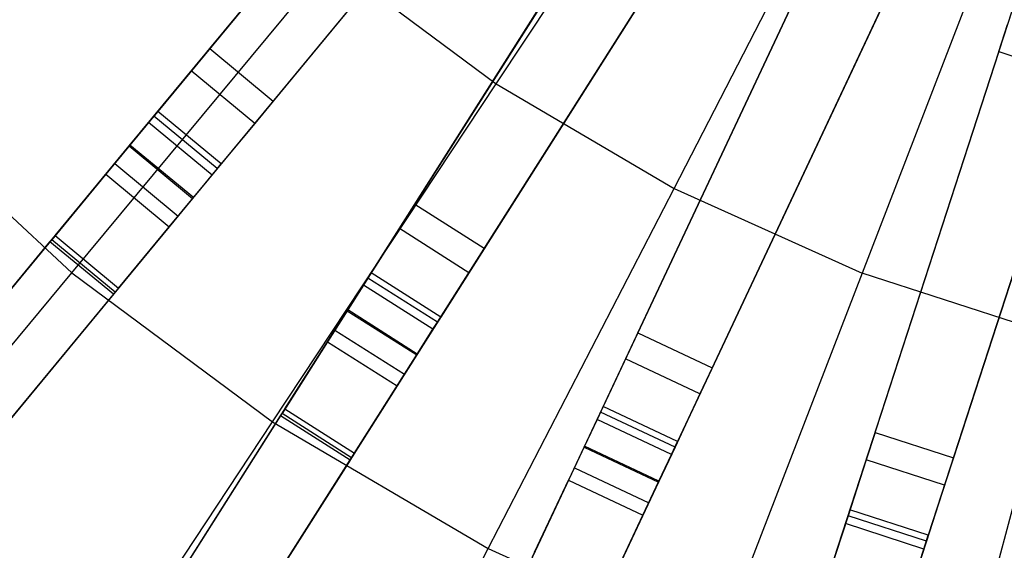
# Model space of a CAD drawing. Extents: x 0 to 27.3, y 0 to 27.3.
# Tile 10 of 117: x 9.9 to 12.3, y 8.6 to 9.9. Entities that reach past the tile are written whole.
import ezdxf

# ---------------------------------------------------------------- set-up
doc = ezdxf.new("R2010")
doc.units = 0
doc.header["$LTSCALE"] = 2.54
doc.layers.get('0').update_dxf_attribs({"color": 13, "linetype": 'CONTINUOUS'})

# ---------------------------------------------------------------- blocks, each defined once
blk = doc.blocks.new('SPUMPKIN_S_PM_STL_1')
at = {"color": 0}
for p, q in [((16.2473, 9.7615, 89.4154), (17.8349, 11.6806, 90.1256)), ((16.2473, 9.7615, 89.4154), (17.8349, 11.6806, 90.1256)), ((16.212, 9.7188, 89.608), (17.8091, 11.6493, 90.3214)), ((16.212, 9.7188, 89.608), (17.8091, 11.6493, 90.3214)), ((17.989, 11.5531, 90.1256), (16.4014, 9.634, 89.4154)), ((17.989, 11.5531, 90.1256), (16.4014, 9.634, 89.4154)), ((16.3661, 9.5913, 89.608), (17.9632, 11.5218, 90.3214)), ((16.3661, 9.5913, 89.608), (17.9632, 11.5218, 90.3214)), ((16.7771, 9.3611, 89.4154), (18.1117, 11.464, 90.1256)), ((16.7771, 9.3611, 89.4154), (18.1117, 11.464, 90.1256)), ((16.7474, 9.3143, 89.6081), (18.0899, 11.4297, 90.3214)), ((16.7474, 9.3143, 89.6081), (18.0899, 11.4297, 90.3214)), ((18.2805, 11.3568, 90.1256), (16.946, 9.2539, 89.4154)), ((18.2805, 11.3568, 90.1256), (16.946, 9.2539, 89.4154)), ((16.9163, 9.2071, 89.6081), (18.2588, 11.3226, 90.3214)), ((16.9163, 9.2071, 89.6081), (18.2588, 11.3226, 90.3214)), ((17.3529, 9.0303, 89.4154), (18.4133, 11.2838, 90.1256)), ((17.3529, 9.0303, 89.4154), (18.4133, 11.2838, 90.1256)), ((17.3293, 8.9801, 89.6081), (18.3961, 11.2471, 90.3214)), ((17.3293, 8.9801, 89.6081), (18.3961, 11.2471, 90.3214)), ((18.5943, 11.1986, 90.1256), (17.5339, 8.9451, 89.4154)), ((18.5943, 11.1986, 90.1256), (17.5339, 8.9451, 89.4154)), ((17.5103, 8.895, 89.6081), (18.577, 11.1619, 90.3214)), ((17.5103, 8.895, 89.6081), (18.577, 11.1619, 90.3214)), ((17.9657, 8.7743, 89.4155), (18.7352, 11.1428, 90.1256)), ((17.9657, 8.7743, 89.4155), (18.7352, 11.1428, 90.1256)), ((17.9485, 8.7216, 89.6081), (18.7227, 11.1042, 90.3214)), ((17.9485, 8.7216, 89.6081), (18.7227, 11.1042, 90.3214)), ((18.9254, 11.081, 90.1256), (18.1559, 8.7125, 89.4155)), ((18.9254, 11.081, 90.1256), (18.1559, 8.7125, 89.4155)), ((18.1387, 8.6598, 89.6081), (18.9129, 11.0425, 90.3214)), ((18.1387, 8.6598, 89.6081), (18.9129, 11.0425, 90.3214)), ((16.4429, 9.9979, 26.4399), (17.1901, 10.9011, 34.4883)), ((16.4429, 9.9979, 26.4399), (17.1901, 10.9011, 34.4883)), ((17.3442, 10.7736, 34.4883), (16.597, 9.8704, 26.4399)), ((17.3442, 10.7736, 34.4883), (16.597, 9.8704, 26.4399)), ((17.0627, 10.747, 34.5032), (16.3168, 9.8454, 26.4687)), ((17.0627, 10.747, 34.5032), (16.3168, 9.8454, 26.4687)), ((17.1393, 9.912, 223.6584), (17.6944, 10.7505, 223.3786)), ((17.1393, 9.912, 223.6584), (17.6944, 10.7505, 223.3786)), ((17.2168, 10.6195, 34.5032), (16.4709, 9.7179, 26.4687)), ((17.2168, 10.6195, 34.5032), (16.4709, 9.7179, 26.4687)), ((16.9415, 9.6201, 26.4399), (17.5696, 10.6098, 34.4883)), ((16.9415, 9.6201, 26.4399), (17.5696, 10.6098, 34.4883)), ((17.5716, 9.6584, 223.6584), (18.0328, 10.552, 223.3786)), ((17.5716, 9.6584, 223.6584), (18.0328, 10.552, 223.3786)), ((17.7385, 10.5027, 34.4883), (17.1104, 9.513, 26.4399)), ((17.7385, 10.5027, 34.4883), (17.1104, 9.513, 26.4399)), ((17.4625, 10.441, 34.5032), (16.8355, 9.453, 26.4687)), ((17.4625, 10.441, 34.5032), (16.8355, 9.453, 26.4687)), ((18.3906, 10.3912, 223.3786), (18.0287, 9.4529, 223.6584)), ((18.3906, 10.3912, 223.3786), (18.0287, 9.4529, 223.6584)), ((17.4835, 9.3078, 26.4399), (17.9826, 10.3685, 34.4883)), ((17.4835, 9.3078, 26.4399), (17.9826, 10.3685, 34.4883)), ((17.6313, 10.3339, 34.5032), (17.0043, 9.3459, 26.4687)), ((17.6313, 10.3339, 34.5032), (17.0043, 9.3459, 26.4687)), ((18.1636, 10.2833, 34.4883), (17.6645, 9.2227, 26.4399)), ((18.1636, 10.2833, 34.4883), (17.6645, 9.2227, 26.4399)), ((16.108, 9.4537, 224.0058), (16.737, 10.2109, 223.6584)), ((16.108, 9.4537, 224.0058), (16.737, 10.2109, 223.6584)), ((16.737, 10.2109, 223.6584), (17.1393, 9.912, 223.6584)), ((16.737, 10.2109, 223.6584), (17.1393, 9.912, 223.6584)), ((17.8975, 10.1875, 34.5032), (17.3993, 9.1287, 26.4687)), ((17.8975, 10.1875, 34.5032), (17.3993, 9.1287, 26.4687)), ((18.0604, 9.0659, 26.4399), (18.4226, 10.1807, 34.4883)), ((18.0604, 9.0659, 26.4399), (18.4226, 10.1807, 34.4883)), ((18.0785, 10.1024, 34.5032), (17.5802, 9.0436, 26.4687)), ((18.0785, 10.1024, 34.5032), (17.5802, 9.0436, 26.4687)), ((18.6128, 10.1189, 34.4883), (18.2506, 9.0041, 26.4399)), ((18.6128, 10.1189, 34.4883), (18.2506, 9.0041, 26.4399)), ((18.3608, 9.9906, 34.5032), (18.3823, 10.0567, 34.7499)), ((18.3608, 9.9906, 34.5032), (18.3823, 10.0567, 34.7499)), ((16.4429, 9.9979, 26.4399), (16.3981, 9.9437, 26.2651)), ((16.4429, 9.9979, 26.4399), (16.3981, 9.9437, 26.2651)), ((16.4429, 9.9979, 26.4399), (16.597, 9.8704, 26.4399)), ((16.4429, 9.9979, 26.4399), (16.597, 9.8704, 26.4399)), ((18.3608, 9.9906, 34.5032), (17.9992, 8.8777, 26.4687)), ((18.3608, 9.9906, 34.5032), (17.9992, 8.8777, 26.4687)), ((18.3608, 9.9906, 34.5032), (18.5511, 9.9288, 34.5032)), ((18.3608, 9.9906, 34.5032), (18.5511, 9.9288, 34.5032)), ((16.3981, 9.9437, 26.2651), (16.3073, 9.834, 26.1419)), ((16.3981, 9.9437, 26.2651), (16.3073, 9.834, 26.1419)), ((16.5522, 9.8163, 26.2651), (16.3981, 9.9437, 26.2651)), ((16.5522, 9.8163, 26.2651), (16.3981, 9.9437, 26.2651)), ((16.5959, 9.0912, 224.0058), (17.1393, 9.912, 223.6584)), ((16.5959, 9.0912, 224.0058), (17.1393, 9.912, 223.6584)), ((17.1393, 9.912, 223.6584), (17.5716, 9.6584, 223.6584)), ((17.1393, 9.912, 223.6584), (17.5716, 9.6584, 223.6584)), ((18.5511, 9.9288, 34.5032), (18.1895, 8.8159, 26.4687)), ((18.5511, 9.9288, 34.5032), (18.1895, 8.8159, 26.4687)), ((15.6622, 9.8667, 224.0058), (16.108, 9.4537, 224.0058)), ((15.6622, 9.8667, 224.0058), (16.108, 9.4537, 224.0058)), ((16.597, 9.8704, 26.4399), (16.5522, 9.8163, 26.2651)), ((16.597, 9.8704, 26.4399), (16.5522, 9.8163, 26.2651)), ((16.3168, 9.8454, 26.4687), (16.2944, 9.8183, 26.3813)), ((16.3168, 9.8454, 26.4687), (16.2944, 9.8183, 26.3813)), ((16.4709, 9.7179, 26.4687), (16.3168, 9.8454, 26.4687)), ((16.4709, 9.7179, 26.4687), (16.3168, 9.8454, 26.4687)), ((16.3073, 9.834, 26.1419), (16.1906, 9.6929, 26.0975)), ((16.3073, 9.834, 26.1419), (16.1906, 9.6929, 26.0975)), ((16.2944, 9.8183, 26.3813), (16.249, 9.7634, 26.3197)), ((16.2944, 9.8183, 26.3813), (16.249, 9.7634, 26.3197)), ((16.4485, 9.6908, 26.3813), (16.2944, 9.8183, 26.3813)), ((16.4485, 9.6908, 26.3813), (16.2944, 9.8183, 26.3813)), ((16.4614, 9.7065, 26.1419), (16.3073, 9.834, 26.1419)), ((16.4614, 9.7065, 26.1419), (16.3073, 9.834, 26.1419)), ((16.5522, 9.8163, 26.2651), (16.4614, 9.7065, 26.1419)), ((16.5522, 9.8163, 26.2651), (16.4614, 9.7065, 26.1419)), ((14.8398, 8.0601, 88.474), (16.2473, 9.7615, 89.4154)), ((14.8398, 8.0601, 88.474), (16.2473, 9.7615, 89.4154)), ((16.249, 9.7634, 26.3197), (16.1906, 9.6929, 26.2975)), ((16.249, 9.7634, 26.3197), (16.1906, 9.6929, 26.2975)), ((16.2473, 9.7615, 89.4154), (16.4014, 9.634, 89.4154)), ((16.2473, 9.7615, 89.4154), (16.4014, 9.634, 89.4154)), ((16.4031, 9.636, 26.3197), (16.249, 9.7634, 26.3197)), ((16.4031, 9.636, 26.3197), (16.249, 9.7634, 26.3197)), ((14.7964, 8.0075, 88.6634), (16.212, 9.7188, 89.608)), ((14.7964, 8.0075, 88.6634), (16.212, 9.7188, 89.608)), ((16.212, 9.7188, 89.608), (16.3661, 9.5913, 89.608)), ((16.212, 9.7188, 89.608), (16.3661, 9.5913, 89.608)), ((16.4485, 9.6908, 26.3813), (16.4709, 9.7179, 26.4687)), ((16.4485, 9.6908, 26.3813), (16.4709, 9.7179, 26.4687)), ((16.1906, 9.6929, 26.0975), (16.0589, 9.5337, 26.0975)), ((16.1906, 9.6929, 26.0975), (16.0589, 9.5337, 26.0975)), ((16.0674, 9.5439, 26.2975), (16.1906, 9.6929, 26.2975)), ((16.0674, 9.5439, 26.2975), (16.1906, 9.6929, 26.2975)), ((16.1906, 9.6929, 26.0975), (16.3447, 9.5654, 26.0975)), ((16.1906, 9.6929, 26.2975), (16.3447, 9.5654, 26.2975)), ((16.1906, 9.6929, 26.0975), (16.3447, 9.5654, 26.0975)), ((16.1906, 9.6929, 26.2975), (16.3447, 9.5654, 26.2975)), ((16.4614, 9.7065, 26.1419), (16.3447, 9.5654, 26.0975)), ((16.4614, 9.7065, 26.1419), (16.3447, 9.5654, 26.0975)), ((16.4031, 9.636, 26.3197), (16.4485, 9.6908, 26.3813)), ((16.4031, 9.636, 26.3197), (16.4485, 9.6908, 26.3813)), ((17.1201, 8.7836, 224.0058), (17.5716, 9.6584, 223.6584)), ((17.1201, 8.7836, 224.0058), (17.5716, 9.6584, 223.6584)), ((17.5716, 9.6584, 223.6584), (18.0287, 9.4529, 223.6584)), ((17.5716, 9.6584, 223.6584), (18.0287, 9.4529, 223.6584)), ((16.4014, 9.634, 89.4154), (14.9939, 7.9326, 88.474)), ((16.4014, 9.634, 89.4154), (14.9939, 7.9326, 88.474)), ((16.3447, 9.5654, 26.2975), (16.4031, 9.636, 26.3197)), ((16.3447, 9.5654, 26.2975), (16.4031, 9.636, 26.3197)), ((16.9415, 9.6201, 26.4399), (16.9039, 9.5608, 26.2651)), ((16.9415, 9.6201, 26.4399), (16.9039, 9.5608, 26.2651)), ((16.9415, 9.6201, 26.4399), (17.1104, 9.513, 26.4399)), ((16.9415, 9.6201, 26.4399), (17.1104, 9.513, 26.4399)), ((14.9505, 7.8801, 88.6634), (16.3661, 9.5913, 89.608)), ((14.9505, 7.8801, 88.6634), (16.3661, 9.5913, 89.608)), ((16.3447, 9.5654, 26.0975), (16.213, 9.4062, 26.0975)), ((16.3447, 9.5654, 26.0975), (16.213, 9.4062, 26.0975)), ((16.2215, 9.4164, 26.2975), (16.3447, 9.5654, 26.2975)), ((16.2215, 9.4164, 26.2975), (16.3447, 9.5654, 26.2975)), ((16.9039, 9.5608, 26.2651), (16.8275, 9.4405, 26.1419)), ((16.9039, 9.5608, 26.2651), (16.8275, 9.4405, 26.1419)), ((17.0727, 9.4536, 26.2651), (16.9039, 9.5608, 26.2651)), ((17.0727, 9.4536, 26.2651), (16.9039, 9.5608, 26.2651)), ((15.6879, 9.0852, 26.2212), (16.0547, 9.5287, 26.0984)), ((15.6879, 9.0852, 26.2212), (16.0547, 9.5287, 26.0984)), ((16.0674, 9.5439, 26.2975), (15.7697, 9.1842, 26.3915)), ((16.0674, 9.5439, 26.2975), (15.7697, 9.1842, 26.3915)), ((16.0547, 9.5287, 26.0984), (16.0589, 9.5337, 26.0975)), ((16.0547, 9.5287, 26.0984), (16.0589, 9.5337, 26.0975)), ((16.2088, 9.4012, 26.0984), (16.0547, 9.5287, 26.0984)), ((16.2088, 9.4012, 26.0984), (16.0547, 9.5287, 26.0984)), ((16.213, 9.4062, 26.0975), (16.0589, 9.5337, 26.0975)), ((16.213, 9.4062, 26.0975), (16.0589, 9.5337, 26.0975)), ((16.0674, 9.5439, 26.2975), (16.2215, 9.4164, 26.2975)), ((16.0674, 9.5439, 26.2975), (16.2215, 9.4164, 26.2975)), ((17.1104, 9.513, 26.4399), (17.0727, 9.4536, 26.2651)), ((17.1104, 9.513, 26.4399), (17.0727, 9.4536, 26.2651)), ((15.4955, 8.7163, 224.419), (16.108, 9.4537, 224.0058)), ((15.4955, 8.7163, 224.419), (16.108, 9.4537, 224.0058)), ((16.108, 9.4537, 224.0058), (16.5959, 9.0912, 224.0058)), ((16.108, 9.4537, 224.0058), (16.5959, 9.0912, 224.0058)), ((17.0727, 9.4536, 26.2651), (16.9964, 9.3333, 26.1419)), ((17.0727, 9.4536, 26.2651), (16.9964, 9.3333, 26.1419)), ((16.8275, 9.4405, 26.1419), (16.7294, 9.2859, 26.0975)), ((16.8275, 9.4405, 26.1419), (16.7294, 9.2859, 26.0975)), ((16.8355, 9.453, 26.4687), (16.8166, 9.4233, 26.3813)), ((16.8355, 9.453, 26.4687), (16.8166, 9.4233, 26.3813)), ((16.9964, 9.3333, 26.1419), (16.8275, 9.4405, 26.1419)), ((16.9964, 9.3333, 26.1419), (16.8275, 9.4405, 26.1419)), ((17.0043, 9.3459, 26.4687), (16.8355, 9.453, 26.4687)), ((17.0043, 9.3459, 26.4687), (16.8355, 9.453, 26.4687)), ((18.0287, 9.4529, 223.6584), (17.6744, 8.5345, 224.0058)), ((18.0287, 9.4529, 223.6584), (17.6744, 8.5345, 224.0058)), ((18.5054, 9.2982, 223.6584), (18.0287, 9.4529, 223.6584)), ((18.5054, 9.2982, 223.6584), (18.0287, 9.4529, 223.6584)), ((16.2215, 9.4164, 26.2975), (15.9238, 9.0567, 26.3915)), ((16.2215, 9.4164, 26.2975), (15.9238, 9.0567, 26.3915)), ((16.213, 9.4062, 26.0975), (16.2088, 9.4012, 26.0984)), ((16.213, 9.4062, 26.0975), (16.2088, 9.4012, 26.0984)), ((16.8166, 9.4233, 26.3813), (16.7785, 9.3632, 26.3197)), ((16.8166, 9.4233, 26.3813), (16.7785, 9.3632, 26.3197)), ((16.9855, 9.3162, 26.3813), (16.8166, 9.4233, 26.3813)), ((16.9855, 9.3162, 26.3813), (16.8166, 9.4233, 26.3813)), ((16.2088, 9.4012, 26.0984), (15.842, 8.9577, 26.2212)), ((16.2088, 9.4012, 26.0984), (15.842, 8.9577, 26.2212)), ((15.594, 7.4967, 88.474), (16.7771, 9.3611, 89.4154)), ((15.594, 7.4967, 88.474), (16.7771, 9.3611, 89.4154)), ((16.7785, 9.3632, 26.3197), (16.7294, 9.2859, 26.2975)), ((16.7785, 9.3632, 26.3197), (16.7294, 9.2859, 26.2975)), ((16.7771, 9.3611, 89.4154), (16.946, 9.2539, 89.4154)), ((16.7771, 9.3611, 89.4154), (16.946, 9.2539, 89.4154)), ((16.9473, 9.256, 26.3197), (16.7785, 9.3632, 26.3197)), ((16.9473, 9.256, 26.3197), (16.7785, 9.3632, 26.3197)), ((16.9855, 9.3162, 26.3813), (17.0043, 9.3459, 26.4687)), ((16.9855, 9.3162, 26.3813), (17.0043, 9.3459, 26.4687)), ((15.5574, 7.4392, 88.6635), (16.7474, 9.3143, 89.6081)), ((15.5574, 7.4392, 88.6635), (16.7474, 9.3143, 89.6081)), ((16.7474, 9.3143, 89.6081), (16.9163, 9.2071, 89.6081)), ((16.7474, 9.3143, 89.6081), (16.9163, 9.2071, 89.6081)), ((16.9964, 9.3333, 26.1419), (16.8983, 9.1787, 26.0975)), ((16.9964, 9.3333, 26.1419), (16.8983, 9.1787, 26.0975)), ((16.9473, 9.256, 26.3197), (16.9855, 9.3162, 26.3813)), ((16.9473, 9.256, 26.3197), (16.9855, 9.3162, 26.3813)), ((16.7294, 9.2859, 26.0975), (16.6187, 9.1115, 26.0975)), ((16.7294, 9.2859, 26.0975), (16.6187, 9.1115, 26.0975)), ((16.6258, 9.1227, 26.2975), (16.7294, 9.2859, 26.2975)), ((16.6258, 9.1227, 26.2975), (16.7294, 9.2859, 26.2975)), ((16.7294, 9.2859, 26.0975), (16.8983, 9.1787, 26.0975)), ((16.7294, 9.2859, 26.2975), (16.8983, 9.1787, 26.2975)), ((16.7294, 9.2859, 26.0975), (16.8983, 9.1787, 26.0975)), ((16.7294, 9.2859, 26.2975), (16.8983, 9.1787, 26.2975)), ((17.4835, 9.3078, 26.4399), (17.4536, 9.2442, 26.2651)), ((17.4835, 9.3078, 26.4399), (17.4536, 9.2442, 26.2651)), ((17.4835, 9.3078, 26.4399), (17.6645, 9.2227, 26.4399)), ((17.4835, 9.3078, 26.4399), (17.6645, 9.2227, 26.4399)), ((18.2525, 8.3468, 224.0058), (18.5054, 9.2982, 223.6584)), ((18.2525, 8.3468, 224.0058), (18.5054, 9.2982, 223.6584)), ((16.946, 9.2539, 89.4154), (15.7628, 7.3896, 88.474)), ((16.946, 9.2539, 89.4154), (15.7628, 7.3896, 88.474)), ((16.8983, 9.1787, 26.2975), (16.9473, 9.256, 26.3197)), ((16.8983, 9.1787, 26.2975), (16.9473, 9.256, 26.3197)), ((17.4536, 9.2442, 26.2651), (17.3929, 9.1153, 26.1419)), ((17.4536, 9.2442, 26.2651), (17.3929, 9.1153, 26.1419)), ((17.6346, 9.1591, 26.2651), (17.4536, 9.2442, 26.2651)), ((17.6346, 9.1591, 26.2651), (17.4536, 9.2442, 26.2651)), ((17.6645, 9.2227, 26.4399), (17.6346, 9.1591, 26.2651)), ((17.6645, 9.2227, 26.4399), (17.6346, 9.1591, 26.2651)), ((15.7263, 7.332, 88.6635), (16.9163, 9.2071, 89.6081)), ((15.7263, 7.332, 88.6635), (16.9163, 9.2071, 89.6081)), ((16.8983, 9.1787, 26.0975), (16.7876, 9.0043, 26.0975)), ((16.8983, 9.1787, 26.0975), (16.7876, 9.0043, 26.0975)), ((16.7947, 9.0155, 26.2975), (16.8983, 9.1787, 26.2975)), ((16.7947, 9.0155, 26.2975), (16.8983, 9.1787, 26.2975)), ((17.6346, 9.1591, 26.2651), (17.5739, 9.0302, 26.1419)), ((17.6346, 9.1591, 26.2651), (17.5739, 9.0302, 26.1419)), ((16.6258, 9.1227, 26.2975), (16.3755, 8.7282, 26.3915)), ((16.6258, 9.1227, 26.2975), (16.3755, 8.7282, 26.3915)), ((16.6258, 9.1227, 26.2975), (16.7947, 9.0155, 26.2975)), ((16.6258, 9.1227, 26.2975), (16.7947, 9.0155, 26.2975)), ((17.3993, 9.1287, 26.4687), (17.3843, 9.0969, 26.3813)), ((17.3993, 9.1287, 26.4687), (17.3843, 9.0969, 26.3813)), ((17.5802, 9.0436, 26.4687), (17.3993, 9.1287, 26.4687)), ((17.5802, 9.0436, 26.4687), (17.3993, 9.1287, 26.4687)), ((16.3067, 8.6198, 26.2213), (16.6152, 9.1059, 26.0984)), ((16.3067, 8.6198, 26.2213), (16.6152, 9.1059, 26.0984)), ((16.6152, 9.1059, 26.0984), (16.6187, 9.1115, 26.0975)), ((16.6152, 9.1059, 26.0984), (16.6187, 9.1115, 26.0975)), ((16.7841, 8.9988, 26.0984), (16.6152, 9.1059, 26.0984)), ((16.7841, 8.9988, 26.0984), (16.6152, 9.1059, 26.0984)), ((16.7876, 9.0043, 26.0975), (16.6187, 9.1115, 26.0975)), ((16.7876, 9.0043, 26.0975), (16.6187, 9.1115, 26.0975)), ((17.3929, 9.1153, 26.1419), (17.315, 8.9497, 26.0975)), ((17.3929, 9.1153, 26.1419), (17.315, 8.9497, 26.0975)), ((17.3843, 9.0969, 26.3813), (17.354, 9.0325, 26.3197)), ((17.3843, 9.0969, 26.3813), (17.354, 9.0325, 26.3197)), ((17.5653, 9.0118, 26.3813), (17.3843, 9.0969, 26.3813)), ((17.5653, 9.0118, 26.3813), (17.3843, 9.0969, 26.3813)), ((17.5739, 9.0302, 26.1419), (17.3929, 9.1153, 26.1419)), ((17.5739, 9.0302, 26.1419), (17.3929, 9.1153, 26.1419)), ((16.0667, 8.2919, 224.419), (16.5959, 9.0912, 224.0058)), ((16.0667, 8.2919, 224.419), (16.5959, 9.0912, 224.0058)), ((16.5959, 9.0912, 224.0058), (17.1201, 8.7836, 224.0058)), ((16.5959, 9.0912, 224.0058), (17.1201, 8.7836, 224.0058)), ((18.0604, 9.0659, 26.4399), (18.0387, 8.9991, 26.2651)), ((18.0604, 9.0659, 26.4399), (18.0387, 8.9991, 26.2651)), ((18.0604, 9.0659, 26.4399), (18.2506, 9.0041, 26.4399)), ((18.0604, 9.0659, 26.4399), (18.2506, 9.0041, 26.4399)), ((16.4128, 7.0324, 88.4741), (17.3529, 9.0303, 89.4154)), ((16.4128, 7.0324, 88.4741), (17.3529, 9.0303, 89.4154)), ((17.354, 9.0325, 26.3197), (17.315, 8.9497, 26.2975)), ((17.354, 9.0325, 26.3197), (17.315, 8.9497, 26.2975)), ((17.3529, 9.0303, 89.4154), (17.5339, 8.9451, 89.4154)), ((17.3529, 9.0303, 89.4154), (17.5339, 8.9451, 89.4154)), ((17.5349, 8.9473, 26.3197), (17.354, 9.0325, 26.3197)), ((17.5349, 8.9473, 26.3197), (17.354, 9.0325, 26.3197)), ((17.5739, 9.0302, 26.1419), (17.496, 8.8645, 26.0975)), ((17.5739, 9.0302, 26.1419), (17.496, 8.8645, 26.0975)), ((17.5653, 9.0118, 26.3813), (17.5802, 9.0436, 26.4687)), ((17.5653, 9.0118, 26.3813), (17.5802, 9.0436, 26.4687)), ((16.7841, 8.9988, 26.0984), (16.4756, 8.5127, 26.2213)), ((16.7841, 8.9988, 26.0984), (16.4756, 8.5127, 26.2213)), ((16.7947, 9.0155, 26.2975), (16.5444, 8.6211, 26.3915)), ((16.7947, 9.0155, 26.2975), (16.5444, 8.6211, 26.3915)), ((16.7876, 9.0043, 26.0975), (16.7841, 8.9988, 26.0984)), ((16.7876, 9.0043, 26.0975), (16.7841, 8.9988, 26.0984)), ((17.5349, 8.9473, 26.3197), (17.5653, 9.0118, 26.3813)), ((17.5349, 8.9473, 26.3197), (17.5653, 9.0118, 26.3813)), ((18.0387, 8.9991, 26.2651), (17.9947, 8.8636, 26.1419)), ((18.0387, 8.9991, 26.2651), (17.9947, 8.8636, 26.1419)), ((18.2289, 8.9373, 26.2651), (18.0387, 8.9991, 26.2651)), ((18.2289, 8.9373, 26.2651), (18.0387, 8.9991, 26.2651)), ((18.2506, 9.0041, 26.4399), (18.2289, 8.9373, 26.2651)), ((18.2506, 9.0041, 26.4399), (18.2289, 8.9373, 26.2651)), ((16.3838, 6.9707, 88.6636), (17.3293, 8.9801, 89.6081)), ((16.3838, 6.9707, 88.6636), (17.3293, 8.9801, 89.6081)), ((17.3293, 8.9801, 89.6081), (17.5103, 8.895, 89.6081)), ((17.3293, 8.9801, 89.6081), (17.5103, 8.895, 89.6081)), ((17.5339, 8.9451, 89.4154), (16.5938, 6.9473, 88.4741)), ((17.5339, 8.9451, 89.4154), (16.5938, 6.9473, 88.4741)), ((17.315, 8.9497, 26.0975), (17.227, 8.7627, 26.0975)), ((17.315, 8.9497, 26.0975), (17.227, 8.7627, 26.0975)), ((17.2327, 8.7747, 26.2975), (17.315, 8.9497, 26.2975)), ((17.2327, 8.7747, 26.2975), (17.315, 8.9497, 26.2975)), ((17.315, 8.9497, 26.0975), (17.496, 8.8645, 26.0975)), ((17.315, 8.9497, 26.2975), (17.496, 8.8645, 26.2975)), ((17.315, 8.9497, 26.0975), (17.496, 8.8645, 26.0975)), ((17.315, 8.9497, 26.2975), (17.496, 8.8645, 26.2975)), ((17.496, 8.8645, 26.2975), (17.5349, 8.9473, 26.3197)), ((17.496, 8.8645, 26.2975), (17.5349, 8.9473, 26.3197)), ((18.2289, 8.9373, 26.2651), (18.1849, 8.8018, 26.1419)), ((18.2289, 8.9373, 26.2651), (18.1849, 8.8018, 26.1419)), ((16.5647, 6.8856, 88.6636), (17.5103, 8.895, 89.6081)), ((16.5647, 6.8856, 88.6636), (17.5103, 8.895, 89.6081)), ((17.496, 8.8645, 26.0975), (17.408, 8.6776, 26.0975)), ((17.496, 8.8645, 26.0975), (17.408, 8.6776, 26.0975)), ((17.4136, 8.6896, 26.2975), (17.496, 8.8645, 26.2975)), ((17.4136, 8.6896, 26.2975), (17.496, 8.8645, 26.2975)), ((17.9947, 8.8636, 26.1419), (17.9381, 8.6895, 26.0975)), ((17.9947, 8.8636, 26.1419), (17.9381, 8.6895, 26.0975)), ((17.9992, 8.8777, 26.4687), (17.9884, 8.8443, 26.3813)), ((17.9992, 8.8777, 26.4687), (17.9884, 8.8443, 26.3813)), ((18.1849, 8.8018, 26.1419), (17.9947, 8.8636, 26.1419)), ((18.1849, 8.8018, 26.1419), (17.9947, 8.8636, 26.1419)), ((18.1895, 8.8159, 26.4687), (17.9992, 8.8777, 26.4687)), ((18.1895, 8.8159, 26.4687), (17.9992, 8.8777, 26.4687)), ((17.9884, 8.8443, 26.3813), (17.9664, 8.7765, 26.3197)), ((17.9884, 8.8443, 26.3813), (17.9664, 8.7765, 26.3197)), ((18.1786, 8.7825, 26.3813), (17.9884, 8.8443, 26.3813)), ((18.1786, 8.7825, 26.3813), (17.9884, 8.8443, 26.3813)), ((18.1786, 8.7825, 26.3813), (18.1895, 8.8159, 26.4687)), ((18.1786, 8.7825, 26.3813), (18.1895, 8.8159, 26.4687)), ((16.6804, 7.9318, 224.419), (17.1201, 8.7836, 224.0058)), ((16.6804, 7.9318, 224.419), (17.1201, 8.7836, 224.0058)), ((17.1201, 8.7836, 224.0058), (17.6744, 8.5345, 224.0058)), ((17.1201, 8.7836, 224.0058), (17.6744, 8.5345, 224.0058)), ((18.1849, 8.8018, 26.1419), (18.1283, 8.6277, 26.0975)), ((18.1849, 8.8018, 26.1419), (18.1283, 8.6277, 26.0975)), ((18.1566, 8.7147, 26.3197), (18.1786, 8.7825, 26.3813)), ((18.1566, 8.7147, 26.3197), (18.1786, 8.7825, 26.3813))]:
    blk.add_line(p, q, dxfattribs=at)

msp = doc.modelspace()

# ---------------------------------------------------------------- block references
at = {"color": 253}
msp.add_blockref('SPUMPKIN_S_PM_STL_1', (-6.0437, -0.1414, -26.0955), dxfattribs=at)

doc.saveas('drawing.dxf')
